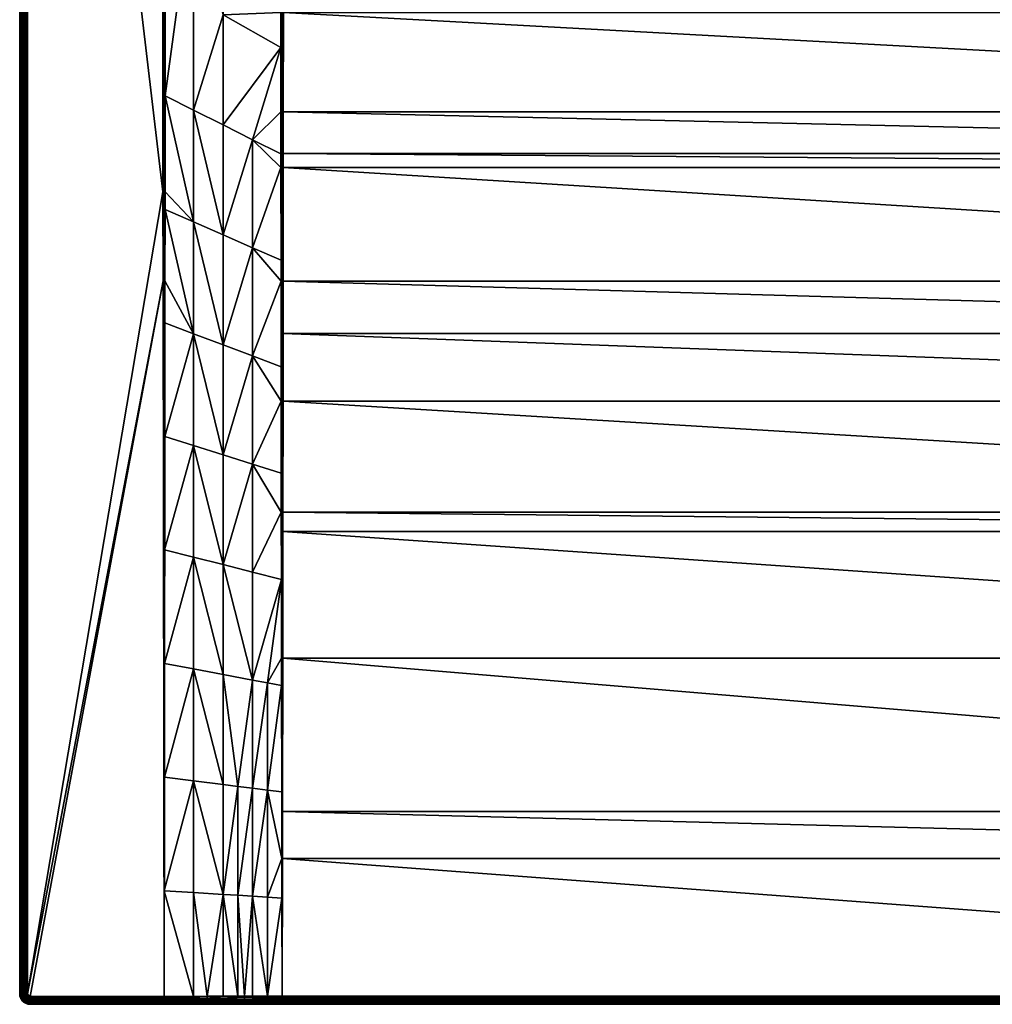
# Model space of a CAD drawing. Header units: millimetres. Extents: x 0 to 900, y -750 to 0.
# Tile 1 of 41: x 0 to 371, y -750 to -375. Entities that reach past the tile are written whole.
import ezdxf

# ---------------------------------------------------------------- set-up
doc = ezdxf.new("R2010")
doc.units = ezdxf.units.MM
doc.layers.get('0').update_dxf_attribs({"true_color": 0xb1941a})

msp = doc.modelspace()

# ---------------------------------------------------------------- meshes
at = {"color": 7, "true_color": 0xf0f0f0}
mesh = msp.add_polyface(dxfattribs=at)
corners = [(0, -746.12, 27.32), (0, -4.12, 0.32), (0, -746.12, 0.32), (4, -747.12, 30.32), (55, -747.12, 30.32), (54.62, -474.53, 30.32), (3.78, -747.09, 30.32), (3, -746.12, 30.32), (3.03, -746.34, 30.32), (3.57, -747.02, 30.32), (3.1, -746.55, 30.32), (3.38, -746.9, 30.32), (3.22, -746.74, 30.32), (54.59, -440.62, 30.32), (3, -4.12, 30.32), (0.1, -747.01, 0.32), (0.1, -747.01, 27.32), (55, -747.12, 30.32), (55, -747.12, 30.32), (55.06, -706.84, 30.31), (55.23, -577.07, 30.26), (55.29, -533.83, 30.25), (55.12, -663.58, 30.29), (55.17, -620.32, 30.28), (55.34, -490.59, 30.23), (55, -474.53, 30.3), (55.39, -447.36, 30.22), (55, -440.62, 30.3), (2.33, -746.12, 30.25), (2.37, -746.49, 30.25), (2.5, -746.84, 30.25), (1.7, -746.12, 30.03), (1.76, -746.63, 30.03), (1.93, -747.11, 30.03), (1.13, -746.12, 29.67), (1.2, -746.75, 29.67), (0.65, -746.12, 29.19), (0.74, -746.86, 29.19), (0.3, -746.12, 28.62), (0.39, -746.94, 28.62), (0.08, -746.12, 27.99), (0.17, -746.99, 27.99), (2.33, -4.12, 30.25), (1.7, -4.12, 30.03), (1.13, -4.12, 29.67), (0.65, -4.12, 29.19), (0.3, -4.12, 28.62), (0.08, -4.12, 27.99), (0, -4.12, 27.32)]
mesh.append_faces([[corners[k] for k in face] for face in [(0, 1, 2, 0), (3, 4, 5, 3), (6, 7, 8, 6), (9, 8, 10, 9), (11, 10, 12, 11), (3, 5, 7, 3), (7, 5, 13, 7), (7, 13, 14, 7), (0, 2, 15, 0), (0, 15, 16, 0), (17, 18, 19, 17), (20, 21, 17, 20), (19, 22, 17, 19), (17, 22, 23, 17), (17, 23, 20, 17), (17, 24, 25, 17), (17, 25, 4, 17), (25, 26, 27, 25), (4, 25, 5, 4), (5, 25, 27, 5), (5, 27, 13, 5), (7, 28, 8, 7), (8, 28, 29, 8), (8, 29, 10, 8), (10, 29, 30, 10), (10, 30, 12, 10), (28, 31, 29, 28), (29, 31, 32, 29), (29, 32, 30, 29), (30, 32, 33, 30), (31, 34, 32, 31), (32, 34, 35, 32), (32, 35, 33, 32), (34, 36, 35, 34), (35, 36, 37, 35), (36, 38, 37, 36), (37, 38, 39, 37), (38, 40, 39, 38), (39, 40, 41, 39), (40, 0, 41, 40), (41, 0, 16, 41), (7, 42, 28, 7), (28, 43, 31, 28), (31, 44, 34, 31), (34, 45, 36, 34), (36, 46, 38, 36), (38, 47, 40, 38), (40, 48, 0, 40)]], dxfattribs={"vtx3": -1, "color": 7})
mesh = msp.add_polyface(dxfattribs=at)
corners = [(66.25, -324.39, 26.63), (77.5, -331.42, 22.93), (77.5, -289.54, 22.82), (55.39, -440.62, 30.21), (55.39, -447.36, 30.22), (66.25, -452.13, 27.25), (77.5, -247.66, 22.82), (99.54, -264.16, 15.48), (99.54, -237.22, 15.48), (99.54, -300.12, 15.48), (99.54, -304.67, 15.49), (99.54, -335.68, 15.61), (99.54, -345.19, 15.72), (99.57, -426.24, 17.07), (99.56, -410.21, 16.7), (88.75, -420.82, 20.28), (99.55, -385.72, 16.26), (99.57, -431.43, 17.18), (88.75, -462, 21.1), (99.6, -466.76, 18.16), (55.4, -404.12, 30.21), (55.43, -317.63, 30.19), (55.45, -231.16, 30.17), (77.5, -457.06, 24.18), (77.5, -415.19, 23.63), (66.25, -409.55, 26.97), (77.5, -373.31, 23.21), (99.54, -372.33, 16.02), (55, -440.62, 30.3), (54.99, -199.13, 30.28), (54.59, -440.62, 30.32), (54.51, -199.13, 30.32), (3, -746.12, 30.32), (3, -4.12, 30.32), (2.33, -4.12, 30.25), (2.33, -746.12, 30.25), (1.7, -4.12, 30.03), (1.7, -746.12, 30.03), (1.13, -4.12, 29.67), (1.13, -746.12, 29.67), (0.65, -4.12, 29.19), (0.65, -746.12, 29.19), (0.3, -4.12, 28.62), (0.3, -746.12, 28.62), (0.08, -4.12, 27.99), (0.08, -746.12, 27.99), (0, -4.12, 27.32)]
mesh.append_faces([[corners[k] for k in face] for face in [(0, 1, 2, 0), (3, 4, 5, 3), (6, 7, 8, 6), (7, 6, 9, 7), (9, 6, 2, 9), (9, 2, 10, 9), (10, 2, 11, 10), (11, 2, 1, 11), (11, 1, 12, 11), (13, 14, 15, 13), (15, 14, 16, 15), (13, 15, 17, 13), (17, 15, 18, 17), (17, 18, 19, 17), (20, 0, 21, 20), (21, 0, 2, 21), (21, 2, 22, 21), (22, 2, 6, 22), (23, 18, 15, 23), (23, 15, 24, 23), (24, 15, 16, 24), (3, 5, 20, 3), (20, 5, 25, 20), (20, 25, 0, 20), (0, 25, 26, 0), (0, 26, 1, 0), (1, 26, 27, 1), (1, 27, 12, 1), (5, 23, 25, 5), (25, 23, 24, 25), (25, 24, 26, 25), (26, 24, 16, 26), (26, 16, 27, 26), (28, 4, 3, 28), (28, 3, 20, 28), (20, 21, 28, 20), (28, 21, 22, 28), (28, 22, 29, 28), (30, 28, 29, 30), (30, 29, 31, 30), (32, 33, 34, 32), (35, 34, 36, 35), (37, 36, 38, 37), (39, 38, 40, 39), (41, 40, 42, 41), (43, 42, 44, 43), (45, 44, 46, 45)]], dxfattribs={"vtx3": -1, "color": 7})
mesh = msp.add_polyface(dxfattribs=at)
corners = [(104.68, -100.68, 15.32), (100.58, -104.66, 15.32), (100.49, -105.98, 15.32), (105.86, -100.6, 15.32), (100.49, -105.98, 15.32), (77.49, -86.27, 22.82), (76.18, -85.2, 23.26), (55.45, -231.16, 30.17), (55.46, -199.13, 30.17), (65.25, -76.3, 26.91), (63.91, -75.18, 27.35), (59.15, -71.16, 28.94), (57.89, -70.04, 29.36), (55.46, -67.89, 30.17), (99.54, -105.98, 15.48), (99.54, -105.98, 15.48), (94.16, -100.69, 17.27), (88.28, -95.3, 19.23), (82.3, -90.22, 21.22), (77.5, -247.66, 22.82), (99.54, -237.22, 15.48), (0, -4.12, 27.32), (0, -4.12, 0.32), (0, -746.12, 27.32), (3, -4.12, 30.32), (54.59, -440.62, 30.32), (54.51, -199.13, 30.32), (99.54, -105.98, 15.48), (99.75, -104.53, 15.44), (100.76, -102.87, 15.34), (100.11, -103.42, 15.42), (100.39, -103.74, 15.35), (100.01, -105.98, 15.36), (100.01, -105.98, 15.36), (100.16, -104.6, 15.35), (100.76, -103.85, 15.32), (101.08, -103.04, 15.32), (100.02, -103.63, 15.43), (100.01, -237.22, 15.36), (100.49, -237.22, 15.32), (100.01, -105.98, 15.36), (54.99, -199.13, 30.28), (54.99, -67.89, 30.28), (54.51, -67.89, 30.32)]
mesh.append_faces([[corners[k] for k in face] for face in [(0, 1, 2, 0), (3, 2, 4, 3), (5, 6, 7, 5), (7, 6, 8, 7), (8, 6, 9, 8), (8, 9, 10, 8), (10, 11, 8, 10), (8, 11, 12, 8), (8, 12, 13, 8), (14, 15, 16, 14), (17, 18, 19, 17), (16, 17, 19, 16), (16, 19, 14, 16), (14, 19, 20, 14), (7, 19, 5, 7), (5, 19, 18, 5), (21, 22, 23, 21), (24, 25, 26, 24), (16, 15, 27, 16), (27, 28, 16, 27), (29, 30, 31, 29), (32, 2, 33, 32), (33, 2, 1, 33), (33, 1, 34, 33), (34, 1, 35, 34), (34, 35, 31, 34), (31, 35, 36, 31), (31, 36, 29, 31), (30, 37, 31, 30), (31, 37, 28, 31), (31, 28, 34, 31), (34, 28, 27, 34), (34, 27, 33, 34), (33, 27, 15, 33), (33, 15, 32, 33), (38, 39, 4, 38), (38, 4, 40, 38), (40, 4, 2, 40), (40, 2, 32, 40), (20, 38, 40, 20), (20, 40, 14, 20), (14, 40, 32, 14), (14, 32, 15, 14), (41, 7, 8, 41), (41, 8, 13, 41), (26, 41, 42, 26), (26, 42, 43, 26)]], dxfattribs={"vtx3": -1, "color": 7})
mesh = msp.add_polyface(dxfattribs=at)
corners = [(100.49, -300.12, 15.32), (403.99, -254.37, 15.32), (399.11, -249.82, 15.32), (453.33, -271.18, 15.32), (446.67, -271.18, 15.32), (440.03, -270.55, 15.32), (433.47, -269.31, 15.32), (427.07, -267.46, 15.32), (420.86, -265.01, 15.32), (414.91, -262, 15.32), (409.27, -258.44, 15.32), (394.68, -244.84, 15.32), (390.74, -239.46, 15.32), (387.31, -233.74, 15.32), (382.14, -221.46, 15.32), (380.44, -215.01, 15.32), (100.49, -237.22, 15.32), (379.35, -208.44, 15.32), (378.88, -201.78, 15.32), (100.45, -431.43, 17.05), (799.55, -431.43, 17.05), (100.45, -426.08, 16.93), (799.55, -426.08, 16.93), (100.46, -410.21, 16.56), (799.54, -410.21, 16.56), (100.48, -372.34, 15.87), (799.52, -372.34, 15.87), (100.48, -362.8, 15.76), (799.52, -362.8, 15.76), (100.49, -335.68, 15.46), (100.01, -300.12, 15.36), (100.01, -237.22, 15.36), (99.54, -300.12, 15.48), (99.54, -264.16, 15.48), (99.54, -237.22, 15.48), (100.01, -335.68, 15.5), (100.01, -431.43, 17.08), (100, -474.66, 18.3), (99.57, -426.24, 17.07), (99.57, -431.43, 17.18), (99.6, -466.76, 18.16), (99.56, -410.21, 16.7), (100.01, -410.21, 16.59), (99.55, -385.72, 16.26), (100.01, -372.33, 15.91), (99.54, -372.33, 16.02), (99.54, -345.19, 15.72), (99.54, -335.68, 15.61), (99.54, -304.67, 15.49)]
mesh.append_faces([[corners[k] for k in face] for face in [(0, 1, 2, 0), (0, 3, 4, 0), (0, 4, 5, 0), (0, 6, 7, 0), (0, 7, 8, 0), (0, 9, 10, 0), (0, 10, 1, 0), (0, 11, 12, 0), (0, 12, 13, 0), (0, 14, 15, 0), (0, 15, 16, 0), (16, 15, 17, 16), (16, 17, 18, 16), (19, 20, 21, 19), (21, 22, 23, 21), (23, 24, 25, 23), (25, 26, 27, 25), (27, 28, 29, 27), (30, 0, 16, 30), (30, 16, 31, 30), (32, 30, 33, 32), (33, 30, 31, 33), (33, 31, 34, 33), (0, 30, 35, 0), (19, 36, 37, 19), (38, 39, 36, 38), (36, 39, 40, 36), (36, 40, 37, 36), (41, 38, 42, 41), (42, 38, 36, 42), (42, 36, 21, 42), (21, 36, 19, 21), (41, 42, 43, 41), (43, 42, 44, 43), (43, 44, 45, 43), (45, 44, 46, 45), (46, 44, 35, 46), (46, 35, 47, 46), (21, 23, 42, 21), (42, 23, 25, 42), (42, 25, 44, 42), (44, 25, 27, 44), (44, 27, 35, 44), (35, 27, 29, 35), (35, 29, 0, 35), (47, 35, 48, 47), (48, 35, 30, 48), (48, 30, 32, 48)]], dxfattribs={"vtx3": -1, "color": 7})
mesh = msp.add_polyface(dxfattribs=at)
corners = [(452.75, -250.01, 2.92), (450, -269.07, 14.72), (453.24, -269.07, 14.72), (456.65, -249.58, 2.92), (459.2, -268.51, 14.72), (100.45, -431.43, 17.05), (799.59, -474.66, 18.27), (799.55, -431.43, 17.05), (100.45, -426.08, 16.93), (799.55, -426.08, 16.93), (100.46, -410.21, 16.56), (799.54, -410.21, 16.56), (100.48, -372.34, 15.87), (799.52, -372.34, 15.87), (100.48, -362.8, 15.76), (799.52, -362.8, 15.76), (100.49, -335.68, 15.46), (799.51, -335.68, 15.46), (484.72, -261.36, 15.25), (490.31, -257.84, 15.25), (489.9, -257.26, 15.05), (459.97, -270.55, 15.32), (466.53, -269.31, 15.32), (466.36, -268.59, 15.25), (453.33, -271.18, 15.32), (459.87, -269.82, 15.25), (490.73, -258.44, 15.32), (485.09, -262, 15.32), (479.14, -265.01, 15.32), (478.55, -263.69, 15.05), (472.47, -266.09, 15.05), (472.7, -266.76, 15.25), (472.93, -267.46, 15.32), (478.84, -264.34, 15.25), (484.37, -260.74, 15.05), (484.05, -260.17, 14.72), (485.15, -259.47, 14.72), (453.27, -269.73, 15.05), (459.77, -269.12, 15.05), (459.68, -268.47, 14.72), (453.3, -270.44, 15.25), (466.19, -267.9, 15.05), (466.04, -267.26, 14.72), (468.22, -266.63, 14.72), (478.28, -263.09, 14.72), (476.93, -263.62, 14.72), (472.25, -265.46, 14.72)]
mesh.append_faces([[corners[k] for k in face] for face in [(0, 1, 2, 0), (3, 2, 4, 3), (5, 6, 7, 5), (8, 7, 9, 8), (10, 9, 11, 10), (12, 11, 13, 12), (14, 13, 15, 14), (16, 15, 17, 16), (18, 19, 20, 18), (21, 22, 23, 21), (24, 21, 25, 24), (26, 19, 27, 26), (27, 19, 18, 27), (27, 18, 28, 27), (29, 30, 31, 29), (22, 32, 31, 22), (31, 32, 33, 31), (31, 33, 29, 31), (29, 33, 34, 29), (29, 34, 35, 29), (35, 34, 36, 35), (37, 2, 1, 37), (38, 39, 4, 38), (24, 25, 40, 24), (40, 25, 38, 40), (40, 38, 37, 40), (37, 38, 4, 37), (37, 4, 2, 37), (21, 23, 25, 21), (25, 23, 41, 25), (25, 41, 38, 25), (38, 41, 42, 38), (38, 42, 39, 38), (22, 31, 23, 22), (23, 31, 30, 23), (23, 30, 41, 23), (41, 30, 43, 41), (41, 43, 42, 41), (35, 44, 29, 35), (29, 44, 45, 29), (29, 45, 30, 29), (30, 45, 46, 30), (30, 46, 43, 30), (20, 34, 18, 20), (18, 34, 33, 18), (18, 33, 28, 18), (28, 33, 32, 28)]], dxfattribs={"vtx3": -1, "color": 7})
mesh = msp.add_polyface(dxfattribs=at)
corners = [(100.01, -746.97, 30.17), (799.99, -746.97, 30.17), (100.1, -694.62, 27.56), (799.9, -694.62, 27.56), (100.13, -676.69, 26.71), (799.87, -676.69, 26.71), (100.23, -618.26, 23.92), (799.77, -618.26, 23.92), (100.3, -570.1, 21.82), (799.7, -570.1, 21.82), (100.31, -562.66, 21.49), (799.69, -562.66, 21.49), (100.36, -520.34, 19.83), (799.64, -520.34, 19.83), (100.39, -494.57, 18.95), (799.61, -494.57, 18.95), (100.41, -474.66, 18.27), (799.59, -474.66, 18.27), (100.45, -431.43, 17.05), (100.01, -750.12, 27.17), (4, -750.12, 0.32), (799.99, -750.12, 27.17), (100, -694.62, 27.56), (100, -746.97, 30.17), (99.99, -746.97, 30.17), (99.93, -709.67, 28.31), (99.9, -694.62, 27.57), (100, -618.26, 23.93), (99.86, -669.21, 26.36), (100, -562.66, 21.51), (99.73, -588.26, 22.66), (100, -520.34, 19.85), (99.68, -547.77, 20.98), (100, -474.66, 18.3), (99.63, -507.27, 19.48), (100.01, -747.66, 30.12), (99.99, -747.66, 30.12), (99.98, -750.12, 27.17), (99.99, -750.04, 27.86), (100.01, -750.04, 27.86), (99.99, -749.8, 28.51), (100.01, -749.8, 28.51), (99.99, -749.42, 29.09), (100.01, -749.42, 29.09), (99.99, -748.92, 29.57), (100.01, -748.92, 29.57), (99.99, -748.32, 29.92), (100.01, -748.32, 29.92)]
mesh.append_faces([[corners[k] for k in face] for face in [(0, 1, 2, 0), (2, 3, 4, 2), (4, 5, 6, 4), (6, 7, 8, 6), (8, 9, 10, 8), (10, 11, 12, 10), (12, 13, 14, 12), (14, 15, 16, 14), (16, 17, 18, 16), (19, 20, 21, 19), (22, 23, 0, 22), (24, 23, 25, 24), (25, 23, 22, 25), (25, 22, 26, 25), (0, 2, 22, 0), (22, 2, 4, 22), (22, 4, 27, 22), (26, 22, 28, 26), (28, 22, 27, 28), (4, 6, 27, 4), (27, 6, 8, 27), (27, 8, 29, 27), (29, 30, 27, 29), (31, 32, 29, 31), (33, 34, 31, 33), (8, 10, 29, 8), (29, 10, 12, 29), (29, 12, 31, 29), (31, 12, 14, 31), (31, 14, 33, 31), (33, 14, 16, 33), (33, 16, 18, 33), (1, 0, 35, 1), (23, 24, 36, 23), (37, 19, 38, 37), (38, 19, 39, 38), (38, 39, 40, 38), (40, 39, 41, 40), (40, 41, 42, 40), (42, 41, 43, 42), (42, 43, 44, 42), (44, 43, 45, 44), (44, 45, 46, 44), (46, 45, 47, 46), (46, 47, 36, 46), (36, 47, 35, 36), (36, 35, 23, 36), (23, 35, 0, 23)]], dxfattribs={"vtx3": -1, "color": 7})
mesh = msp.add_polyface(dxfattribs=at)
corners = [(55.06, -706.84, 30.31), (55, -747.12, 30.32), (66.25, -747.08, 30.29), (66.25, -707.55, 29.82), (66.25, -664.98, 29.32), (55.12, -663.58, 30.29), (66.25, -622.41, 28.84), (55.17, -620.32, 30.28), (66.25, -579.84, 28.39), (55.23, -577.07, 30.26), (66.25, -537.27, 27.96), (55.29, -533.83, 30.25), (66.25, -494.7, 27.58), (55.34, -490.59, 30.23), (66.25, -452.13, 27.25), (55.39, -447.36, 30.22), (55.37, -474.53, 30.23), (77.5, -624.54, 27.36), (77.5, -666.4, 28.32), (83.12, -667.1, 27.82), (77.5, -708.26, 29.31), (83.12, -708.61, 29.06), (83.12, -747.02, 30.23), (77.5, -582.67, 26.45), (88.75, -626.66, 25.88), (88.75, -667.81, 27.32), (88.75, -708.96, 28.81), (85.7, -747.02, 30.22), (88.75, -585.5, 24.52), (88.75, -544.34, 23.25), (77.5, -540.81, 25.61), (88.75, -503.17, 22.1), (77.5, -498.94, 24.84), (88.75, -462, 21.1), (77.5, -457.06, 24.18), (71.41, -747.06, 30.27), (55, -747.12, 30.32), (55, -474.53, 30.3)]
mesh.append_faces([[corners[k] for k in face] for face in [(0, 1, 2, 0), (2, 3, 0, 2), (0, 3, 4, 0), (0, 4, 5, 0), (5, 4, 6, 5), (5, 6, 7, 5), (7, 6, 8, 7), (7, 8, 9, 7), (9, 8, 10, 9), (9, 10, 11, 9), (11, 10, 12, 11), (11, 12, 13, 11), (14, 15, 12, 14), (12, 15, 16, 12), (12, 16, 13, 12), (17, 18, 19, 17), (19, 18, 20, 19), (19, 20, 21, 19), (21, 20, 22, 21), (23, 17, 24, 23), (24, 17, 19, 24), (24, 19, 25, 24), (25, 19, 21, 25), (25, 21, 26, 25), (26, 21, 27, 26), (24, 28, 23, 24), (23, 28, 29, 23), (23, 29, 30, 23), (30, 29, 31, 30), (30, 31, 32, 30), (32, 31, 33, 32), (32, 33, 34, 32), (3, 35, 20, 3), (3, 20, 4, 3), (4, 20, 18, 4), (4, 18, 6, 4), (6, 18, 17, 6), (6, 17, 8, 6), (8, 17, 23, 8), (8, 23, 10, 8), (10, 23, 30, 10), (10, 30, 12, 10), (12, 30, 32, 12), (12, 32, 14, 12), (14, 32, 34, 14), (11, 13, 36, 11), (13, 16, 37, 13), (37, 16, 15, 37)]], dxfattribs={"vtx3": -1, "color": 7})
mesh = msp.add_polyface(dxfattribs=at)
corners = [(99.6, -466.76, 18.16), (88.75, -462, 21.1), (99.6, -474.66, 18.38), (88.75, -503.17, 22.1), (99.63, -507.27, 19.48), (99.65, -520.34, 19.92), (88.75, -544.34, 23.25), (99.68, -547.77, 20.98), (99.7, -562.65, 21.55), (88.75, -585.5, 24.52), (99.73, -588.26, 22.66), (94.37, -627.72, 25.14), (94.37, -668.52, 26.82), (99.79, -628.74, 24.45), (99.86, -669.21, 26.36), (99.9, -694.62, 27.57), (94.37, -709.32, 28.56), (99.93, -709.67, 28.31), (88.75, -708.96, 28.81), (88.75, -747, 30.21), (94.37, -746.99, 30.19), (99.99, -746.97, 30.17), (88.75, -667.81, 27.32), (88.75, -626.66, 25.88), (99.78, -618.26, 23.95), (100, -618.26, 23.93), (100, -562.66, 21.51), (100, -520.34, 19.85), (100, -474.66, 18.3), (85.7, -747.7, 30.16), (99.99, -747.66, 30.12), (99.99, -748.92, 29.57), (99.99, -748.32, 29.92), (85.7, -748.35, 29.95), (85.7, -748.94, 29.6), (99.99, -749.42, 29.09), (85.7, -749.43, 29.12), (99.99, -749.8, 28.51), (85.7, -749.81, 28.55), (99.99, -750.04, 27.86), (85.69, -750.04, 27.9), (99.98, -750.12, 27.17)]
mesh.append_faces([[corners[k] for k in face] for face in [(0, 1, 2, 0), (2, 1, 3, 2), (2, 3, 4, 2), (4, 3, 5, 4), (5, 3, 6, 5), (5, 6, 7, 5), (7, 6, 8, 7), (8, 6, 9, 8), (8, 9, 10, 8), (11, 12, 13, 11), (13, 12, 14, 13), (14, 12, 15, 14), (15, 12, 16, 15), (15, 16, 17, 15), (18, 19, 20, 18), (21, 17, 20, 21), (20, 17, 16, 20), (20, 16, 18, 20), (18, 16, 12, 18), (18, 12, 22, 18), (22, 12, 11, 22), (22, 11, 23, 22), (13, 24, 11, 13), (11, 24, 10, 11), (11, 10, 23, 11), (23, 10, 9, 23), (14, 25, 13, 14), (25, 10, 24, 25), (25, 24, 13, 25), (26, 7, 8, 26), (26, 8, 10, 26), (27, 4, 5, 27), (27, 5, 7, 27), (28, 0, 2, 28), (28, 2, 4, 28), (19, 29, 30, 19), (19, 30, 20, 19), (20, 30, 21, 20), (31, 32, 33, 31), (29, 33, 32, 29), (29, 32, 30, 29), (33, 34, 31, 33), (31, 34, 35, 31), (34, 36, 35, 34), (35, 36, 37, 35), (36, 38, 37, 36), (37, 38, 39, 37), (39, 40, 41, 39)]], dxfattribs={"vtx3": -1, "color": 7})
mesh = msp.add_polyface(dxfattribs=at)
corners = [(100.1, -694.62, 27.56), (799.99, -746.97, 30.17), (799.9, -694.62, 27.56), (100.13, -676.69, 26.71), (799.87, -676.69, 26.71), (100.23, -618.26, 23.92), (799.77, -618.26, 23.92), (100.3, -570.1, 21.82), (799.7, -570.1, 21.82), (100.31, -562.66, 21.49), (799.69, -562.66, 21.49), (100.36, -520.34, 19.83), (799.64, -520.34, 19.83), (100.39, -494.57, 18.95), (799.61, -494.57, 18.95), (100.41, -474.66, 18.27), (799.59, -474.66, 18.27), (799.99, -750.12, 27.17), (4, -750.12, 0.32), (896, -750.12, 0.32), (800, -746.97, 30.17), (800, -694.62, 27.56), (800, -618.26, 23.93), (800, -562.66, 21.51), (800, -520.34, 19.85), (800, -474.66, 18.3), (799.99, -747.66, 30.12), (800.02, -750.12, 27.17), (799.99, -750.04, 27.86), (800.01, -750.04, 27.86), (799.99, -749.8, 28.51), (800.01, -749.8, 28.51), (799.99, -749.42, 29.09), (800.01, -749.42, 29.09), (799.99, -748.92, 29.57), (800.01, -748.92, 29.57), (799.99, -748.32, 29.92), (800.01, -748.32, 29.92), (800.01, -747.66, 30.12), (100.01, -747.66, 30.12), (100.01, -748.32, 29.92), (100.01, -748.92, 29.57), (100.01, -749.42, 29.09), (100.01, -749.8, 28.51), (100.01, -750.04, 27.86), (100.01, -750.12, 27.17)]
mesh.append_faces([[corners[k] for k in face] for face in [(0, 1, 2, 0), (3, 2, 4, 3), (5, 4, 6, 5), (7, 6, 8, 7), (9, 8, 10, 9), (11, 10, 12, 11), (13, 12, 14, 13), (15, 14, 16, 15), (17, 18, 19, 17), (1, 20, 2, 1), (2, 20, 21, 2), (2, 21, 4, 2), (4, 21, 22, 4), (4, 22, 6, 4), (6, 22, 8, 6), (8, 22, 23, 8), (8, 23, 10, 8), (10, 23, 24, 10), (10, 24, 12, 10), (12, 24, 14, 12), (14, 24, 25, 14), (14, 25, 16, 14), (20, 1, 26, 20), (17, 27, 28, 17), (28, 29, 30, 28), (30, 31, 32, 30), (32, 31, 33, 32), (32, 33, 34, 32), (34, 33, 35, 34), (34, 35, 36, 34), (36, 35, 37, 36), (36, 37, 26, 36), (26, 37, 38, 26), (26, 38, 20, 26), (1, 39, 26, 1), (26, 39, 40, 26), (26, 40, 36, 26), (36, 40, 41, 36), (36, 41, 34, 36), (34, 41, 42, 34), (34, 42, 32, 34), (32, 42, 43, 32), (32, 43, 30, 32), (30, 43, 44, 30), (30, 44, 28, 30), (28, 44, 45, 28), (28, 45, 17, 28)]], dxfattribs={"vtx3": -1, "color": 7})
mesh = msp.add_polyface(dxfattribs=at)
corners = [(71.41, -747.06, 30.27), (77.5, -747.04, 30.25), (77.5, -708.26, 29.31), (83.12, -747.02, 30.23), (83.12, -708.61, 29.06), (85.7, -747.02, 30.22), (88.75, -708.96, 28.81), (88.75, -747, 30.21), (66.25, -747.08, 30.29), (66.25, -707.55, 29.82), (71.4, -750.12, 27.27), (4, -750.12, 0.32), (85.69, -750.12, 27.22), (99.98, -750.12, 27.17), (55, -749.45, 29.2), (55, -749.46, 29.19), (71.41, -749.45, 29.16), (55, -748.97, 29.68), (55, -748.99, 29.67), (71.41, -748.96, 29.63), (55, -748.4, 30.03), (55, -748.42, 30.03), (71.41, -748.38, 29.99), (55, -747.76, 30.25), (55, -747.78, 30.25), (71.41, -747.74, 30.2), (85.69, -750.04, 27.9), (85.7, -747.7, 30.16), (85.7, -748.35, 29.95), (71.4, -750.04, 27.94), (71.41, -749.81, 28.58), (55, -747.12, 30.32), (85.7, -748.94, 29.6), (85.7, -749.43, 29.12), (85.7, -749.81, 28.55), (55, -749.81, 28.63), (99.99, -750.04, 27.86), (55, -750.12, 27.32), (55, -750.04, 27.99), (55, -750.04, 27.99), (55, -749.82, 28.62)]
mesh.append_faces([[corners[k] for k in face] for face in [(0, 1, 2, 0), (2, 1, 3, 2), (4, 3, 5, 4), (6, 5, 7, 6), (8, 0, 9, 8), (10, 11, 12, 10), (12, 11, 13, 12), (14, 15, 16, 14), (17, 18, 19, 17), (20, 21, 22, 20), (23, 24, 25, 23), (26, 12, 13, 26), (5, 27, 7, 5), (25, 28, 27, 25), (10, 12, 29, 10), (29, 12, 26, 29), (29, 26, 30, 29), (5, 3, 27, 5), (27, 3, 1, 27), (27, 1, 25, 27), (25, 1, 0, 25), (25, 0, 23, 25), (23, 0, 8, 23), (23, 8, 31, 23), (24, 20, 25, 24), (25, 20, 22, 25), (25, 22, 28, 25), (28, 22, 32, 28), (21, 17, 22, 21), (22, 17, 19, 22), (22, 19, 32, 22), (32, 19, 33, 32), (18, 14, 19, 18), (19, 14, 16, 19), (19, 16, 33, 19), (33, 16, 34, 33), (15, 35, 16, 15), (16, 35, 30, 16), (16, 30, 34, 16), (34, 30, 26, 34), (34, 26, 36, 34), (37, 10, 38, 37), (38, 10, 29, 38), (38, 29, 39, 38), (39, 29, 30, 39), (39, 30, 40, 39), (40, 30, 35, 40)]], dxfattribs={"vtx3": -1, "color": 7})
mesh = msp.add_polyface(dxfattribs=at)
corners = [(4, -747.12, 30.32), (3, -746.12, 30.32), (3.78, -747.09, 30.32), (3.03, -746.34, 30.32), (3.57, -747.02, 30.32), (3.1, -746.55, 30.32), (3.38, -746.9, 30.32), (0.1, -747.01, 27.32), (0.1, -747.01, 0.32), (0.4, -747.85, 0.32), (0.4, -747.85, 27.32), (55, -747.76, 30.25), (55, -747.12, 30.32), (55, -747.12, 30.32), (55, -747.78, 30.24), (55, -747.78, 30.25), (55, -747.76, 30.25), (55, -747.12, 30.32), (4, -747.78, 30.25), (55, -748.4, 30.03), (3.22, -746.74, 30.32), (2.5, -746.84, 30.25), (2.7, -747.15, 30.25), (2.96, -747.42, 30.25), (3.28, -747.62, 30.25), (3.63, -747.74, 30.25), (1.93, -747.11, 30.03), (2.2, -747.55, 30.03), (2.56, -747.91, 30.03), (3, -748.19, 30.03), (3.49, -748.36, 30.03), (1.2, -746.75, 29.67), (1.41, -747.36, 29.67), (1.76, -747.91, 29.67), (0.74, -746.86, 29.19), (0.99, -747.57, 29.19), (1.38, -748.2, 29.19), (0.39, -746.94, 28.62), (0.66, -747.72, 28.62), (0.17, -746.99, 27.99), (0.46, -747.82, 27.99), (1.1, -748.42, 28.62)]
mesh.append_faces([[corners[k] for k in face] for face in [(0, 1, 2, 0), (2, 3, 4, 2), (4, 5, 6, 4), (7, 8, 9, 7), (7, 9, 10, 7), (11, 12, 13, 11), (14, 15, 11, 14), (14, 11, 16, 14), (16, 11, 13, 16), (16, 13, 17, 16), (16, 17, 0, 16), (16, 0, 14, 16), (14, 0, 18, 14), (14, 18, 19, 14), (20, 21, 22, 20), (20, 22, 6, 20), (6, 22, 23, 6), (6, 23, 4, 6), (4, 23, 24, 4), (4, 24, 2, 4), (2, 24, 25, 2), (2, 25, 0, 2), (0, 25, 18, 0), (21, 26, 22, 21), (22, 26, 27, 22), (22, 27, 23, 22), (23, 27, 28, 23), (23, 28, 24, 23), (24, 28, 29, 24), (24, 29, 25, 24), (25, 30, 18, 25), (26, 31, 32, 26), (26, 32, 27, 26), (27, 32, 33, 27), (27, 33, 28, 27), (31, 34, 32, 31), (32, 34, 35, 32), (32, 35, 33, 32), (33, 35, 36, 33), (34, 37, 35, 34), (35, 37, 38, 35), (35, 38, 36, 35), (37, 39, 38, 37), (38, 39, 40, 38), (38, 40, 41, 38), (39, 7, 40, 39), (40, 7, 10, 40)]], dxfattribs={"vtx3": -1, "color": 7})
mesh = msp.add_polyface(dxfattribs=at)
corners = [(0.4, -747.85, 27.32), (0.4, -747.85, 0.32), (0.87, -748.61, 0.32), (0.87, -748.61, 27.32), (1.51, -749.24, 0.32), (1.51, -749.24, 27.32), (2.26, -749.72, 0.32), (2.26, -749.72, 27.32), (3.11, -750.02, 0.32), (3.11, -750.02, 27.32), (4, -750.12, 0.32), (3.63, -747.74, 30.25), (3, -748.19, 30.03), (3.49, -748.36, 30.03), (2.56, -747.91, 30.03), (1.76, -747.91, 29.67), (2.21, -748.36, 29.67), (2.75, -748.7, 29.67), (3.36, -748.91, 29.67), (1.38, -748.2, 29.19), (1.91, -748.73, 29.19), (2.55, -749.13, 29.19), (3.26, -749.38, 29.19), (4, -748.99, 29.67), (0.66, -747.72, 28.62), (1.1, -748.42, 28.62), (1.69, -749.01, 28.62), (2.39, -749.45, 28.62), (3.18, -749.73, 28.62), (4, -749.46, 29.19), (0.46, -747.82, 27.99), (0.93, -748.56, 27.99), (1.55, -749.18, 27.99), (2.3, -749.65, 27.99), (3.13, -749.94, 27.99), (4, -749.82, 28.62), (4, -750.04, 27.99)]
mesh.append_faces([[corners[k] for k in face] for face in [(0, 1, 2, 0), (0, 2, 3, 0), (3, 2, 4, 3), (3, 4, 5, 3), (5, 4, 6, 5), (5, 6, 7, 5), (7, 6, 8, 7), (7, 8, 9, 7), (9, 8, 10, 9), (11, 12, 13, 11), (14, 15, 16, 14), (14, 16, 12, 14), (12, 16, 17, 12), (12, 17, 13, 12), (13, 17, 18, 13), (15, 19, 16, 15), (16, 19, 20, 16), (16, 20, 17, 16), (17, 20, 21, 17), (17, 21, 18, 17), (18, 21, 22, 18), (18, 22, 23, 18), (19, 24, 25, 19), (19, 25, 20, 19), (20, 25, 26, 20), (20, 26, 21, 20), (21, 26, 27, 21), (21, 27, 22, 21), (22, 27, 28, 22), (22, 28, 29, 22), (25, 30, 31, 25), (25, 31, 26, 25), (26, 31, 32, 26), (26, 32, 27, 26), (27, 32, 33, 27), (27, 33, 28, 27), (28, 33, 34, 28), (28, 34, 35, 28), (30, 0, 31, 30), (31, 0, 3, 31), (31, 3, 32, 31), (32, 3, 5, 32), (32, 5, 33, 32), (33, 5, 7, 33), (33, 7, 34, 33), (34, 7, 9, 34), (34, 9, 36, 34)]], dxfattribs={"vtx3": -1, "color": 7})
mesh = msp.add_polyface(dxfattribs=at)
corners = [(4, -750.12, 0.32), (100.01, -750.12, 27.17), (99.98, -750.12, 27.17), (55, -750.12, 27.32), (4, -750.12, 27.32), (71.4, -750.12, 27.27), (3.11, -750.02, 27.32), (55, -750.04, 27.99), (55, -750.04, 27.99), (55, -748.98, 29.67), (55, -749.45, 29.2), (55, -749.45, 29.2), (55, -749.46, 29.19), (55, -750.04, 27.99), (55, -750.04, 27.99), (55, -749.82, 28.62), (55, -749.82, 28.62), (55, -749.81, 28.63), (55, -749.81, 28.63), (55, -749.46, 29.19), (55, -748.99, 29.67), (55, -748.97, 29.68), (55, -748.97, 29.68), (55, -748.42, 30.02), (55, -748.42, 30.03), (55, -748.4, 30.03), (55, -748.4, 30.03), (55, -747.78, 30.24), (55, -747.78, 30.25), (4, -747.78, 30.25), (4, -748.42, 30.03), (4, -748.99, 29.67), (4, -749.46, 29.19), (4, -749.82, 28.62), (4, -750.04, 27.99), (3.49, -748.36, 30.03), (3.36, -748.91, 29.67), (3.26, -749.38, 29.19), (3.18, -749.73, 28.62), (3.13, -749.94, 27.99)]
mesh.append_faces([[corners[k] for k in face] for face in [(0, 1, 2, 0), (3, 4, 5, 3), (5, 4, 0, 5), (6, 0, 4, 6), (7, 3, 8, 7), (9, 10, 11, 9), (11, 10, 12, 11), (7, 8, 13, 7), (13, 8, 14, 13), (13, 14, 15, 13), (15, 14, 16, 15), (15, 16, 17, 15), (17, 16, 18, 17), (17, 18, 12, 17), (12, 18, 19, 12), (12, 19, 11, 12), (11, 20, 9, 11), (9, 20, 21, 9), (9, 21, 22, 9), (22, 21, 23, 22), (21, 24, 23, 21), (23, 24, 25, 23), (23, 25, 26, 23), (26, 25, 27, 26), (25, 28, 27, 25), (4, 3, 7, 4), (26, 29, 23, 26), (23, 29, 30, 23), (23, 30, 22, 23), (22, 30, 9, 22), (9, 30, 31, 9), (9, 31, 10, 9), (10, 31, 12, 10), (12, 31, 32, 12), (12, 32, 17, 12), (17, 32, 15, 17), (15, 32, 33, 15), (15, 33, 13, 15), (13, 33, 7, 13), (7, 33, 34, 7), (7, 34, 4, 7), (29, 35, 30, 29), (35, 36, 30, 35), (30, 36, 31, 30), (31, 37, 32, 31), (32, 38, 33, 32), (33, 39, 34, 33), (34, 6, 4, 34)]], dxfattribs={"vtx3": -1, "color": 7})

doc.saveas('drawing.dxf')
